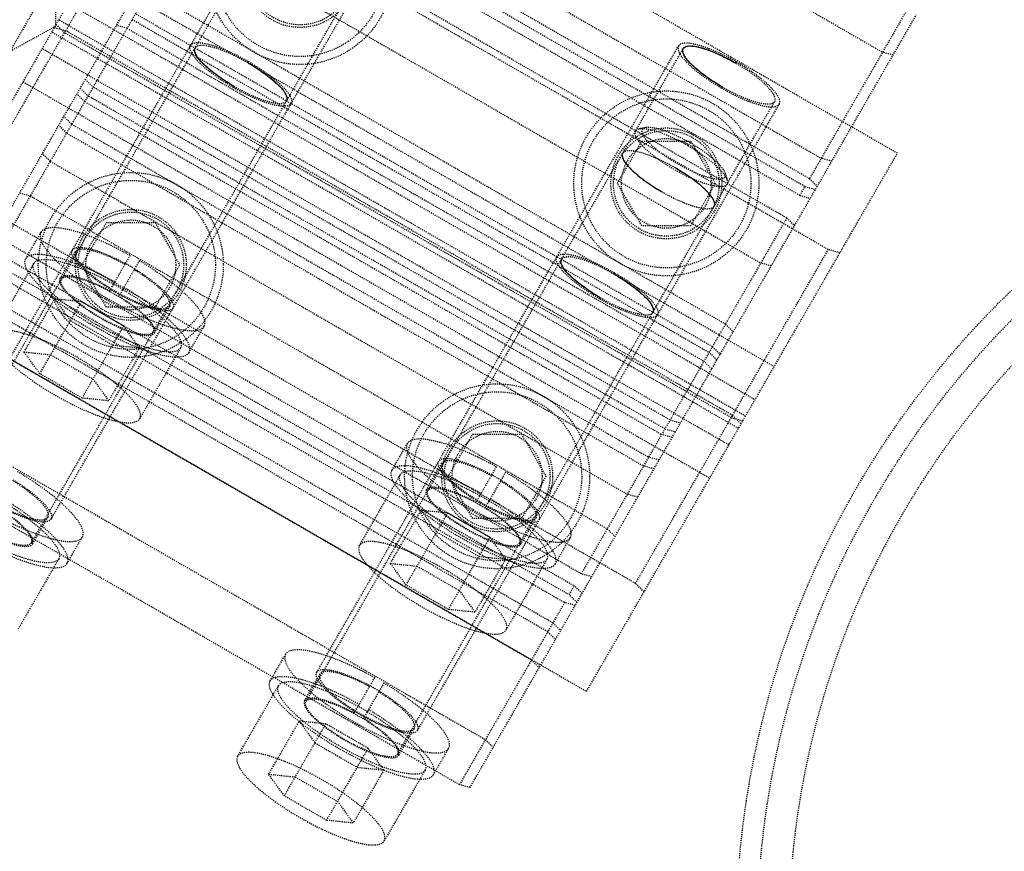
# Model space of a CAD drawing. Header units: millimetres. Extents: x -24622 to 2314, y -1603 to 2287.
# Tile 194 of 236: x 209 to 302, y 1703 to 1781. Entities that reach past the tile are written whole.
import ezdxf

# ---------------------------------------------------------------- set-up
doc = ezdxf.new("R2010")
doc.units = ezdxf.units.MM
doc.linetypes.add('HIDDEN', pattern=[0.2, 0.1, -0.1])
doc.layers.add('02___PRT_ALL_AXES', color=7, linetype='Continuous')
doc.layers.add('DEFAULT_2', color=8, linetype='HIDDEN')
doc.dimstyles.new('副本 22', dxfattribs={"dimtxt": 24, "dimasz": 12, "dimexe": 2.1, "dimexo": 2.7, "dimgap": 2, "dimtad": 0, "dimtxsty": 'Standard', "dimblk": 'OPEN30', "dimcen": 0, "dimclrd": 5, "dimclre": 3, "dimclrt": 256, "dimadec": 0, "dimazin": 2, "dimtm": 1e-09, "dimtfac": 0.6, "dimtofl": 0, "dimtmove": 0, "dimatfit": 3, "dimldrblk": 'OPEN30', "dimfxl": 0, "dimtolj": 1, "dimarcsym": 0})

# ---------------------------------------------------------------- blocks, each defined once
blk = doc.blocks.new('_Open30')
at = {"color": 0, "linetype": 'ByBlock', "lineweight": -2}
for p, q in [((-1, 0.2679), (0, 0)), ((0, 0), (-1, -0.2679)), ((0, 0), (-1, 0))]:
    blk.add_line(p, q, dxfattribs=at)
blk = doc.blocks.new('*D135')
at = {"color": 5, "linetype": 'ByBlock', "lineweight": -2}
blk.add_line((551.881, 1431.87), (544.85, 1441.594), dxfattribs=at)
at = {"layer": 'Defpoints', "color": 0, "linetype": 'ByBlock'}
for p in [(186.23, 1937.513), (537.818, 1451.318)]:
    blk.add_point(p, dxfattribs=at)
at = {"color": 5, "linetype": 'ByBlock', "lineweight": -2, "xscale": 12, "yscale": 12, "zscale": 12, "rotation": 125.8722434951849}
blk.add_blockref('_Open30', (537.818, 1451.318), dxfattribs=at)
at = {"linetype": 'ByBlock', "insert": (576.492, 1397.836), "char_height": 24, "attachment_point": 5, "rotation": 305.87224}
blk.add_mtext('\\A1;∅600', dxfattribs=at)

msp = doc.modelspace()

# ---------------------------------------------------------------- linework, layer by layer
at = {"color": 7, "linetype": 'Continuous'}
msp.add_arc((383.024, 1694.415), 279, 0, 180, dxfattribs=at)
for points, start_tangent, end_tangent in [([(229.546, 1774.957), (229.471, 1775.001), (228.022, 1775.939), (226.718, 1777.01), (225.968, 1777.917), (225.863, 1778.578)], (-0.866924, 0.498441), (0.5, 0.866025)), ([(275.705, 1774.906), (275.629, 1774.95), (274.18, 1775.888), (272.877, 1776.959), (272.127, 1777.865), (272.022, 1778.527)], (-0.866924, 0.498441), (0.5, 0.866025)), ([(272.022, 1778.527), (272.419, 1778.749), (273.209, 1778.712), (274.256, 1778.429), (275.621, 1777.869), (276.999, 1777.147)], (0.5, 0.866025), (0.866924, -0.498441)), ([(230.84, 1777.199), (230.915, 1777.155), (232.365, 1776.217), (233.668, 1775.146), (234.418, 1774.239), (234.523, 1773.578)], (0.866924, -0.498441), (-0.5, -0.866025)), ([(266.3, 1768.616), (266.306, 1768.161), (266.733, 1767.496), (267.502, 1766.73), (268.669, 1765.828), (269.983, 1764.996)], (-0.5, -0.866025), (0.865124, -0.501557)), ([(274.96, 1763.616), (274.953, 1764.071), (274.526, 1764.737), (273.758, 1765.502), (272.59, 1766.405), (271.277, 1767.237)], (0.5, 0.866025), (-0.865124, 0.501557)), ([(264.187, 1754.957), (264.112, 1755.001), (262.663, 1755.939), (261.359, 1757.01), (260.609, 1757.917), (260.504, 1758.578)], (-0.866924, 0.498441), (0.5, 0.866025)), ([(265.481, 1757.199), (265.556, 1757.155), (267.006, 1756.217), (268.309, 1755.146), (269.059, 1754.239), (269.164, 1753.578)], (0.866924, -0.498441), (-0.5, -0.866025))]:
    msp.add_spline(points, degree=3, dxfattribs=dict(at, start_tangent=start_tangent, end_tangent=end_tangent))
at = {"layer": '02___PRT_ALL_AXES', "color": 7, "linetype": 'Continuous'}
for radius in [198, 195]:
    msp.add_circle((362.024, 1694.415), radius, dxfattribs=at)
at = {"layer": 'DEFAULT_2', "color": 8, "linetype": 'HIDDEN'}
for p, q in [((195.569, 1741.107), (237.781, 1814.22)), ((236.318, 1809.686), (290.877, 1778.186)), ((227.332, 1806.122), (197.937, 1755.208)), ((292.284, 1768.622), (227.332, 1806.122)), ((230.522, 1799.647), (285.082, 1768.147)), ((201.715, 1736.752), (237.381, 1798.527)), ((236.947, 1798.777), (202.731, 1739.512)), ((283.966, 1766.216), (229.407, 1797.716)), ((283.536, 1765.471), (228.976, 1796.971)), ((204.47, 1764.323), (222.705, 1795.907)), ((285.751, 1759.507), (222.705, 1795.907)), ((283.053, 1764.634), (228.494, 1796.134)), ((227.259, 1793.996), (207.823, 1760.331)), ((210.375, 1731.752), (246.041, 1793.527)), ((281.818, 1762.496), (227.259, 1793.996)), ((212.257, 1734.012), (246.474, 1793.277)), ((224.8, 1789.737), (279.36, 1758.237)), ((215.681, 1785.943), (280.633, 1748.443)), ((212.594, 1785.596), (208.344, 1778.235)), ((212.594, 1785.596), (212.681, 1780.639)), ((276.023, 1752.457), (221.463, 1783.957)), ((213.873, 1782.811), (278.825, 1745.311)), ((293.336, 1782.444), (283.966, 1766.216)), ((277.92, 1743.743), (212.968, 1781.243)), ((219.918, 1781.281), (274.477, 1749.781)), ((274.79, 1750.322), (220.231, 1781.822)), ((251.86, 1708.607), (294.073, 1781.72)), ((212.681, 1780.639), (208.344, 1778.235)), ((212.551, 1780.521), (213.646, 1780.217)), ((212.718, 1780.81), (213.528, 1780.013)), ((219.435, 1780.444), (218.439, 1780.72)), ((219.435, 1780.444), (273.994, 1748.944)), ((277.253, 1742.587), (212.301, 1780.087)), ((276.575, 1743.613), (213.528, 1780.013)), ((276.692, 1743.817), (213.646, 1780.217)), ((276.347, 1741.019), (211.395, 1778.519)), ((236.356, 1716.752), (272.022, 1778.527)), ((237.372, 1719.512), (271.589, 1778.777)), ((291.873, 1777.91), (290.877, 1778.186)), ((209.587, 1775.388), (274.539, 1737.888)), ((215.007, 1774.774), (215.743, 1774.05)), ((215.49, 1775.611), (216.226, 1774.887)), ((270.786, 1743.387), (216.226, 1774.887)), ((215.431, 1773.508), (214.694, 1774.233)), ((270.303, 1742.55), (215.743, 1774.05)), ((215.431, 1773.508), (269.99, 1742.008)), ((245.016, 1711.752), (280.682, 1773.527)), ((246.898, 1714.012), (281.115, 1773.277)), ((214.198, 1771.373), (213.461, 1772.097)), ((213.715, 1770.537), (212.978, 1771.261)), ((214.198, 1771.373), (268.757, 1739.873)), ((268.48, 1771.064), (267.839, 1770.916)), ((213.715, 1770.537), (268.274, 1739.037)), ((265.812, 1765.772), (268.121, 1769.772)), ((268.121, 1769.772), (272.74, 1769.772)), ((272.74, 1769.772), (275.05, 1765.772)), ((212.169, 1767.86), (211.433, 1768.584)), ((262.889, 1717.708), (292.284, 1768.622)), ((212.169, 1767.86), (266.729, 1736.36)), ((286.077, 1767.872), (285.082, 1768.147)), ((275.989, 1766.728), (276.182, 1766.099)), ((268.121, 1761.772), (265.812, 1765.772)), ((275.05, 1765.772), (272.74, 1761.772)), ((283.053, 1764.634), (283.536, 1765.471)), ((283.536, 1765.471), (284.532, 1765.195)), ((283.966, 1766.216), (284.703, 1765.492)), ((209.286, 1764.866), (210.281, 1764.59)), ((210.281, 1764.59), (264.841, 1733.09)), ((283.053, 1764.634), (284.049, 1764.358)), ((267.516, 1727.923), (204.47, 1764.323)), ((215.171, 1758.059), (217.481, 1762.059)), ((217.481, 1762.059), (222.099, 1762.059)), ((222.099, 1762.059), (224.409, 1758.059)), ((281.818, 1762.496), (262.382, 1728.831)), ((272.74, 1761.772), (268.121, 1761.772)), ((281.818, 1762.496), (282.555, 1761.771)), ((209.855, 1758.651), (211.304, 1761.161)), ((262.382, 1728.831), (207.823, 1760.331)), ((207.168, 1759.197), (261.727, 1727.697)), ((213.102, 1756.776), (214.551, 1759.286)), ((217.793, 1755.6), (219.728, 1758.952)), ((267.516, 1727.923), (285.751, 1759.507)), ((286.846, 1759.204), (285.751, 1759.507)), ((206.685, 1758.36), (261.244, 1726.86)), ((206.771, 1751.509), (210.634, 1758.201)), ((217.481, 1754.059), (215.171, 1758.059)), ((220.594, 1758.452), (218.659, 1755.1)), ((224.409, 1758.059), (222.099, 1754.059)), ((280.355, 1757.961), (279.36, 1758.237)), ((206.254, 1757.615), (260.814, 1726.115)), ((197.937, 1755.208), (262.889, 1717.708)), ((259.699, 1724.183), (205.139, 1755.683)), ((259.216, 1723.347), (204.656, 1754.847)), ((209.699, 1749.818), (212.597, 1754.837)), ((211.181, 1747.767), (215.114, 1754.579)), ((212.597, 1754.837), (214.079, 1752.786)), ((215.114, 1754.579), (212.597, 1754.837)), ((219.114, 1752.27), (215.114, 1754.579)), ((222.099, 1754.059), (217.481, 1754.059)), ((222.023, 1751.626), (223.471, 1754.136)), ((214.079, 1752.786), (218.079, 1750.477)), ((276.023, 1752.457), (276.76, 1751.733)), ((257.67, 1720.67), (203.111, 1752.17)), ((215.181, 1745.458), (219.114, 1752.27)), ((220.597, 1750.219), (219.114, 1752.27)), ((225.27, 1749.751), (226.719, 1752.261)), ((211.181, 1747.767), (209.699, 1749.818)), ((209.699, 1749.818), (212.216, 1749.56)), ((220.597, 1750.219), (217.699, 1745.199)), ((218.079, 1750.477), (220.597, 1750.219)), ((224.491, 1750.201), (220.627, 1743.509)), ((275.214, 1749.056), (274.477, 1749.781)), ((274.79, 1750.322), (275.527, 1749.598)), ((212.216, 1749.56), (216.216, 1747.251)), ((274.731, 1748.22), (273.994, 1748.944)), ((215.181, 1745.458), (211.181, 1747.767)), ((216.216, 1747.251), (217.699, 1745.199)), ((217.699, 1745.199), (215.181, 1745.458)), ((198.764, 1744.641), (253.324, 1713.141)), ((270.786, 1743.387), (271.781, 1743.111)), ((276.575, 1743.613), (277.67, 1743.31)), ((276.692, 1743.817), (277.503, 1743.021)), ((270.303, 1742.55), (271.298, 1742.274)), ((249.812, 1738.059), (252.122, 1742.059)), ((252.122, 1742.059), (256.74, 1742.059)), ((256.74, 1742.059), (259.05, 1738.059)), ((270.986, 1741.733), (269.99, 1742.008)), ((250.865, 1708.882), (196.305, 1740.382)), ((244.496, 1738.651), (245.945, 1741.161)), ((269.753, 1739.597), (268.757, 1739.873)), ((247.743, 1736.776), (249.192, 1739.286)), ((252.434, 1735.6), (254.369, 1738.952)), ((255.235, 1738.452), (253.3, 1735.1)), ((269.27, 1738.761), (268.274, 1739.037)), ((241.412, 1731.509), (245.275, 1738.201)), ((252.122, 1734.059), (249.812, 1738.059)), ((259.05, 1738.059), (256.74, 1734.059)), ((267.724, 1736.084), (266.729, 1736.36)), ((244.34, 1729.818), (247.238, 1734.837)), ((247.238, 1734.837), (248.72, 1732.786)), ((249.755, 1734.579), (247.238, 1734.837)), ((210.505, 1731.677), (211.954, 1734.187)), ((245.822, 1727.767), (249.755, 1734.579)), ((253.755, 1732.27), (249.755, 1734.579)), ((256.74, 1734.059), (252.122, 1734.059)), ((256.664, 1731.626), (258.112, 1734.136)), ((264.841, 1733.09), (265.578, 1732.366)), ((213.753, 1729.802), (215.202, 1732.312)), ((248.72, 1732.786), (252.72, 1730.477)), ((249.822, 1725.458), (253.755, 1732.27)), ((255.238, 1730.219), (253.755, 1732.27)), ((259.911, 1729.751), (261.36, 1732.261)), ((212.973, 1730.252), (209.11, 1723.56)), ((255.238, 1730.219), (252.34, 1725.199)), ((252.72, 1730.477), (255.238, 1730.219)), ((259.132, 1730.201), (255.268, 1723.509)), ((245.822, 1727.767), (244.34, 1729.818)), ((244.34, 1729.818), (246.857, 1729.56)), ((246.857, 1729.56), (250.857, 1727.251)), ((263.378, 1728.555), (262.382, 1728.831)), ((249.822, 1725.458), (245.822, 1727.767)), ((250.857, 1727.251), (252.34, 1725.199)), ((261.244, 1726.86), (261.727, 1727.697)), ((262.464, 1726.972), (261.727, 1727.697)), ((268.326, 1727.127), (267.516, 1727.923)), ((261.981, 1726.136), (261.244, 1726.86)), ((252.34, 1725.199), (249.822, 1725.458)), ((260.814, 1726.115), (250.865, 1708.882)), ((261.809, 1725.839), (260.814, 1726.115)), ((259.699, 1724.183), (260.435, 1723.459)), ((259.216, 1723.347), (259.952, 1722.622)), ((232.978, 1718.702), (234.427, 1721.212)), ((257.67, 1720.67), (258.407, 1719.946)), ((236.226, 1716.827), (237.675, 1719.337)), ((240.916, 1715.651), (242.852, 1719.003)), ((229.894, 1711.56), (233.758, 1718.252)), ((243.718, 1718.503), (241.782, 1715.151)), ((232.822, 1709.869), (235.72, 1714.889)), ((234.305, 1707.818), (238.238, 1714.63)), ((235.72, 1714.889), (237.202, 1712.837)), ((238.238, 1714.63), (235.72, 1714.889)), ((242.238, 1712.321), (238.238, 1714.63)), ((245.146, 1711.677), (246.595, 1714.187)), ((237.202, 1712.837), (241.202, 1710.528)), ((253.324, 1713.141), (254.06, 1712.417)), ((238.305, 1705.509), (242.238, 1712.321)), ((243.72, 1710.27), (242.238, 1712.321)), ((248.394, 1709.802), (249.843, 1712.312)), ((241.202, 1710.528), (243.72, 1710.27)), ((234.305, 1707.818), (232.822, 1709.869)), ((232.822, 1709.869), (235.34, 1709.611)), ((235.34, 1709.611), (239.34, 1707.302)), ((243.72, 1710.27), (240.822, 1705.251)), ((247.614, 1710.252), (243.751, 1703.56)), ((251.86, 1708.607), (250.865, 1708.882)), ((238.305, 1705.509), (234.305, 1707.818)), ((239.34, 1707.302), (240.822, 1705.251)), ((240.822, 1705.251), (238.305, 1705.509))]:
    msp.add_line(p, q, dxfattribs=at)
for centre, radius in [((235.79, 1785.772), 8.75), ((235.79, 1785.772), 8), ((235.79, 1785.772), 5.25), ((235.79, 1785.772), 5), ((362.024, 1694.415), 85), ((362.024, 1694.415), 83), ((270.431, 1765.772), 8.75), ((362.024, 1694.415), 80), ((270.431, 1765.772), 8), ((270.431, 1765.772), 5.25), ((270.431, 1765.772), 5), ((270.431, 1765.772), 4.25), ((219.79, 1758.059), 8.75), ((219.79, 1758.059), 8), ((219.79, 1758.059), 5.25), ((219.79, 1758.059), 5), ((219.79, 1758.059), 4.25), ((254.431, 1738.059), 8.75), ((254.431, 1738.059), 8), ((254.431, 1738.059), 5.25), ((254.431, 1738.059), 5), ((254.431, 1738.059), 4.25)]:
    msp.add_circle(centre, radius, dxfattribs=at)
for centre, radius, start, end in [((362.024, 1694.415), 220, 275.33797, 180), ((362.024, 1694.415), 217.999, 0, 191.27048), ((362.024, 1694.415), 198, 265.65525, 180), ((362.024, 1694.415), 191.7, 121.19562, 118.80438), ((362.024, 1694.415), 190.5, 300.75193, 119.14061), ((362.024, 1694.415), 188, 68.13997, 171.86003), ((362.024, 1694.415), 190.5, 120.85939, 299.24807), ((362.024, 1694.415), 190, 124.85625, 171.61827), ((362.024, 1694.415), 192.5, 154.46914, 265.53086), ((209.138, 1739.609), 21.171, 58.64672, 61.35328), ((203.17, 1729.273), 30.855, 59.0715, 60.9285), ((243.779, 1719.609), 21.171, 58.64672, 61.35328), ((237.811, 1709.273), 30.855, 59.0715, 60.9285), ((232.261, 1699.66), 21.171, 58.64672, 61.35328), ((226.294, 1689.324), 30.855, 59.0715, 60.9285)]:
    msp.add_arc(centre, radius, start, end, dxfattribs=at)
for points, start_tangent, end_tangent in [([(229.481, 1774.845), (227.713, 1775.992), (226.955, 1776.581), (226.322, 1777.151), (225.837, 1777.68), (225.52, 1778.147), (225.43, 1778.828)], (-0.866025, 0.5), (0.499991, 0.866031)), ([(225.43, 1778.828), (226.065, 1779.09), (226.628, 1779.049), (227.329, 1778.894), (228.139, 1778.631), (229.028, 1778.269), (230.905, 1777.311)], (0.499991, 0.866031), (0.866025, -0.5)), ([(225.863, 1778.578), (225.945, 1777.959), (226.233, 1777.534), (226.674, 1777.053), (227.249, 1776.535), (227.938, 1775.999), (229.546, 1774.957)], (-0.5, -0.866025), (0.866025, -0.5)), ([(230.84, 1777.199), (229.134, 1778.07), (228.325, 1778.399), (227.589, 1778.638), (226.952, 1778.779), (226.44, 1778.817), (225.863, 1778.578)], (-0.866025, 0.5), (-0.5, -0.866025)), ([(271.589, 1778.777), (271.679, 1778.096), (271.996, 1777.628), (272.481, 1777.1), (273.113, 1776.53), (273.871, 1775.94), (275.64, 1774.794)], (-0.500009, -0.86602), (0.866025, -0.5)), ([(277.063, 1777.26), (275.186, 1778.218), (274.297, 1778.58), (273.487, 1778.843), (272.787, 1778.998), (272.224, 1779.039), (271.589, 1778.777)], (-0.866025, 0.5), (-0.500009, -0.86602)), ([(272.022, 1778.527), (272.104, 1777.908), (272.392, 1777.483), (272.832, 1777.002), (273.408, 1776.484), (274.097, 1775.948), (275.705, 1774.906)], (-0.5, -0.866025), (0.866025, -0.5)), ([(276.999, 1777.148), (275.292, 1778.019), (274.484, 1778.348), (273.747, 1778.587), (273.111, 1778.728), (272.599, 1778.765), (272.022, 1778.527)], (-0.866025, 0.5), (-0.5, -0.866025)), ([(234.523, 1773.578), (234.441, 1774.197), (234.153, 1774.622), (233.712, 1775.103), (233.137, 1775.621), (232.448, 1776.157), (230.84, 1777.199)], (0.5, 0.866025), (-0.866025, 0.5)), ([(230.905, 1777.311), (232.674, 1776.164), (233.431, 1775.575), (234.064, 1775.005), (234.549, 1774.476), (234.866, 1774.009), (234.956, 1773.328)], (0.866025, -0.5), (-0.499991, -0.866031)), ([(280.682, 1773.527), (280.6, 1774.146), (280.311, 1774.571), (279.871, 1775.052), (279.295, 1775.57), (278.607, 1776.105), (276.999, 1777.148)], (0.5, 0.866025), (-0.866025, 0.5)), ([(281.115, 1773.277), (281.024, 1773.958), (280.707, 1774.425), (280.223, 1774.954), (279.59, 1775.524), (278.832, 1776.113), (277.063, 1777.26)], (0.500009, 0.86602), (-0.866025, 0.5)), ([(234.956, 1773.328), (234.321, 1773.066), (233.758, 1773.107), (233.058, 1773.262), (232.248, 1773.525), (231.359, 1773.887), (229.481, 1774.845)], (-0.499991, -0.866031), (-0.866025, 0.5)), ([(229.546, 1774.957), (231.253, 1774.086), (232.061, 1773.757), (232.797, 1773.518), (233.434, 1773.377), (233.946, 1773.34), (234.523, 1773.578)], (0.866025, -0.5), (0.5, 0.866025)), ([(275.64, 1774.794), (277.517, 1773.835), (278.406, 1773.474), (279.216, 1773.211), (279.917, 1773.055), (280.48, 1773.014), (281.115, 1773.277)], (0.866025, -0.5), (0.500009, 0.86602)), ([(275.705, 1774.906), (277.411, 1774.035), (278.22, 1773.706), (278.956, 1773.467), (279.592, 1773.326), (280.104, 1773.288), (280.682, 1773.527)], (0.866025, -0.5), (0.5, 0.866025)), ([(271.496, 1767.617), (270.623, 1768.157), (270.212, 1768.438), (269.825, 1768.722), (268.865, 1769.55), (268.283, 1770.269), (268.158, 1770.56), (268.149, 1770.794), (268.257, 1770.964), (268.479, 1771.063)], (-0.866025, 0.5), (0.974452, 0.224595)), ([(268.479, 1771.063), (269.18, 1771.054), (270.183, 1770.791), (271.386, 1770.3), (272.661, 1769.634)], (0.974452, 0.224595), (0.866025, -0.5)), ([(267.507, 1770.707), (267.589, 1770.088), (267.877, 1769.664), (268.318, 1769.183), (268.893, 1768.665), (269.582, 1768.129), (271.19, 1767.087)], (-0.5, -0.866026), (0.866025, -0.5)), ([(267.839, 1770.916), (267.727, 1770.882), (267.507, 1770.707)], (-0.974725, -0.223407), (-0.5, -0.866026)), ([(272.484, 1769.328), (271.068, 1770.067), (269.733, 1770.612), (268.617, 1770.905), (267.839, 1770.916)], (-0.866025, 0.5), (-0.974725, -0.223407)), ([(272.484, 1769.328), (273.832, 1768.472), (274.972, 1767.587), (275.784, 1766.768), (276.182, 1766.099)], (0.866025, -0.5), (0.293742, -0.955885)), ([(272.661, 1769.634), (273.875, 1768.863), (274.901, 1768.067), (275.631, 1767.329), (275.99, 1766.727)], (0.866025, -0.5), (0.292725, -0.956197)), ([(266.3, 1768.616), (266.382, 1767.997), (266.67, 1767.572), (267.111, 1767.091), (267.686, 1766.573), (268.375, 1766.038), (269.983, 1764.995)], (-0.5, -0.866025), (0.866025, -0.5)), ([(271.277, 1767.237), (269.57, 1768.108), (268.762, 1768.437), (268.026, 1768.676), (267.389, 1768.817), (266.877, 1768.855), (266.3, 1768.616)], (-0.866025, 0.5), (-0.5, -0.866025)), ([(275.99, 1766.727), (275.996, 1766.418), (275.921, 1766.307), (275.796, 1766.226), (275.516, 1766.164), (275.134, 1766.176), (274.112, 1766.415), (272.85, 1766.915), (271.496, 1767.617)], (0.292725, -0.956197), (-0.866025, 0.5)), ([(276.167, 1765.708), (275.59, 1765.469), (275.078, 1765.506), (274.441, 1765.647), (273.705, 1765.887), (272.897, 1766.215), (271.19, 1767.087)], (-0.499973, -0.866041), (-0.866025, 0.5)), ([(274.96, 1763.616), (274.878, 1764.235), (274.59, 1764.66), (274.149, 1765.141), (273.574, 1765.659), (272.885, 1766.195), (271.277, 1767.237)], (0.5, 0.866025), (-0.866025, 0.5)), ([(276.182, 1766.099), (276.209, 1765.985), (276.167, 1765.708)], (0.293742, -0.955885), (-0.499973, -0.866041)), ([(269.983, 1764.995), (271.689, 1764.124), (272.498, 1763.795), (273.234, 1763.556), (273.871, 1763.415), (274.383, 1763.378), (274.96, 1763.616)], (0.866025, -0.5), (0.5, 0.866025)), ([(211.303, 1761.16), (211.45, 1760.057), (211.964, 1759.301), (212.748, 1758.446), (213.773, 1757.523), (214.998, 1756.57), (217.86, 1754.716), (220.896, 1753.165), (222.335, 1752.58), (223.646, 1752.154), (224.779, 1751.903), (225.69, 1751.836), (226.718, 1752.26)], (-0.49934, -0.866406), (0.50066, 0.865644)), ([(219.728, 1758.952), (216.808, 1760.395), (214.2, 1761.315), (213.132, 1761.535), (212.274, 1761.583), (211.303, 1761.16)], (-0.873215, 0.487336), (-0.49934, -0.866406)), ([(209.855, 1758.65), (210.826, 1759.073), (211.683, 1759.026), (212.752, 1758.805), (215.359, 1757.885), (218.279, 1756.443)], (0.499345, 0.866403), (0.873215, -0.487336)), ([(223.775, 1753.961), (223.14, 1753.698), (222.576, 1753.739), (221.876, 1753.894), (221.066, 1754.158), (220.177, 1754.519), (218.3, 1755.478), (216.531, 1756.624), (215.773, 1757.213), (215.14, 1757.783), (214.656, 1758.312), (214.338, 1758.779), (214.248, 1759.461)], (-0.5, -0.866025), (0.5, 0.866025)), ([(214.248, 1759.461), (214.828, 1759.72), (215.338, 1759.697), (215.974, 1759.573), (217.53, 1759.038), (219.287, 1758.188)], (0.5, 0.866025), (0.877594, -0.479405)), ([(214.552, 1759.286), (214.635, 1758.649), (214.932, 1758.211), (215.386, 1757.716), (215.979, 1757.182), (216.688, 1756.63), (218.345, 1755.556), (220.103, 1754.658), (220.936, 1754.32), (221.695, 1754.073), (222.351, 1753.928), (222.878, 1753.89), (223.472, 1754.136)], (-0.500922, -0.865493), (0.499076, 0.866558)), ([(219.242, 1758.109), (217.605, 1758.898), (216.157, 1759.393), (215.566, 1759.508), (215.092, 1759.529), (214.552, 1759.286)], (-0.878369, 0.477983), (-0.500922, -0.865493)), ([(260.071, 1758.828), (260.706, 1759.09), (261.269, 1759.049), (261.97, 1758.894), (262.78, 1758.631), (263.669, 1758.269), (265.546, 1757.311)], (0.499991, 0.866031), (0.866025, -0.5)), ([(225.269, 1749.75), (224.241, 1749.326), (223.33, 1749.393), (222.197, 1749.644), (220.886, 1750.071), (219.447, 1750.655), (216.411, 1752.206), (213.55, 1754.06), (212.324, 1755.014), (211.299, 1755.936), (210.515, 1756.792), (210.001, 1757.548), (209.855, 1758.65)], (-0.500654, -0.865648), (0.499345, 0.866403)), ([(224.491, 1750.201), (223.567, 1749.819), (222.748, 1749.879), (221.729, 1750.105), (220.551, 1750.488), (219.257, 1751.014), (216.527, 1752.408), (213.955, 1754.075), (212.853, 1754.932), (211.932, 1755.761), (211.227, 1756.531), (210.766, 1757.21), (210.634, 1758.201)], (-0.5, -0.866025), (0.5, 0.866025)), ([(210.634, 1758.201), (211.502, 1758.58), (212.268, 1758.539), (213.222, 1758.344), (215.551, 1757.526), (218.163, 1756.241)], (0.5, 0.866025), (0.874015, -0.4859)), ([(226.718, 1752.26), (226.599, 1753.312), (226.129, 1754.031), (225.404, 1754.846), (223.304, 1756.644), (220.594, 1758.452)], (0.50066, 0.865644), (-0.858653, 0.512558)), ([(264.122, 1754.845), (262.354, 1755.992), (261.596, 1756.581), (260.963, 1757.151), (260.478, 1757.68), (260.161, 1758.147), (260.071, 1758.828)], (-0.866025, 0.5), (0.499991, 0.866031)), ([(260.504, 1758.578), (260.586, 1757.959), (260.874, 1757.534), (261.315, 1757.053), (261.89, 1756.535), (262.579, 1755.999), (264.187, 1754.957)], (-0.5, -0.866025), (0.866025, -0.5)), ([(265.481, 1757.199), (263.775, 1758.07), (262.966, 1758.399), (262.23, 1758.638), (261.593, 1758.779), (261.081, 1758.817), (260.504, 1758.578)], (-0.866025, 0.5), (-0.5, -0.866025)), ([(217.793, 1755.6), (216.156, 1756.388), (214.708, 1756.883), (214.117, 1756.998), (213.643, 1757.019), (213.103, 1756.777)], (-0.878369, 0.477983), (-0.500925, -0.86549)), ([(223.472, 1754.136), (223.412, 1754.725), (223.157, 1755.126), (222.762, 1755.58), (221.609, 1756.586), (220.108, 1757.609)], (0.499076, 0.866558), (-0.85313, 0.521699)), ([(220.153, 1757.688), (221.768, 1756.591), (223.009, 1755.511), (223.435, 1755.023), (223.71, 1754.592), (223.775, 1753.961)], (0.853974, -0.520316), (-0.5, -0.866025)), ([(269.164, 1753.578), (269.082, 1754.197), (268.794, 1754.622), (268.353, 1755.103), (267.778, 1755.621), (267.089, 1756.157), (265.481, 1757.199)], (0.5, 0.866025), (-0.866025, 0.5)), ([(265.546, 1757.311), (267.315, 1756.164), (268.072, 1755.575), (268.705, 1755.005), (269.19, 1754.476), (269.507, 1754.009), (269.597, 1753.328)], (0.866025, -0.5), (-0.499991, -0.866031)), ([(213.103, 1756.777), (213.187, 1756.139), (213.483, 1755.702), (213.937, 1755.206), (214.53, 1754.672), (215.239, 1754.12), (216.896, 1753.047), (218.654, 1752.149), (219.487, 1751.81), (220.246, 1751.564), (220.902, 1751.419), (221.429, 1751.38), (222.023, 1751.627)], (-0.500925, -0.86549), (0.499074, 0.866559)), ([(216.915, 1753.08), (215.307, 1754.122), (214.619, 1754.658), (214.043, 1755.176), (213.603, 1755.657), (213.314, 1756.082), (213.233, 1756.701)], (-0.866025, 0.5), (0.499999, 0.866026)), ([(213.233, 1756.701), (213.81, 1756.94), (214.322, 1756.902), (214.958, 1756.761), (215.695, 1756.522), (216.503, 1756.193), (218.21, 1755.322)], (0.499999, 0.866026), (0.866025, -0.5)), ([(218.21, 1755.322), (219.817, 1754.28), (220.506, 1753.744), (221.082, 1753.226), (221.522, 1752.745), (221.81, 1752.32), (221.892, 1751.701)], (0.866025, -0.5), (-0.499999, -0.866026)), ([(219.029, 1755.741), (221.448, 1754.121), (223.321, 1752.513), (223.967, 1751.785), (224.385, 1751.142), (224.491, 1750.201)], (0.857809, -0.513969), (-0.5, -0.866025)), ([(219.145, 1755.943), (221.855, 1754.135), (223.955, 1752.337), (224.68, 1751.522), (225.15, 1750.803), (225.269, 1749.75)], (0.858653, -0.512558), (-0.500654, -0.865648)), ([(222.023, 1751.627), (221.963, 1752.215), (221.708, 1752.616), (221.313, 1753.07), (220.16, 1754.077), (218.659, 1755.1)], (0.499074, 0.866559), (-0.85313, 0.521699)), ([(269.597, 1753.328), (268.962, 1753.066), (268.399, 1753.107), (267.699, 1753.262), (266.889, 1753.525), (266, 1753.887), (264.122, 1754.845)], (-0.499991, -0.866031), (-0.866025, 0.5)), ([(264.187, 1754.957), (265.894, 1754.086), (266.702, 1753.757), (267.438, 1753.518), (268.075, 1753.377), (268.587, 1753.34), (269.164, 1753.578)], (0.866025, -0.5), (0.5, 0.866025)), ([(221.892, 1751.701), (221.315, 1751.463), (220.803, 1751.5), (220.167, 1751.641), (219.43, 1751.88), (218.622, 1752.209), (216.915, 1753.08)], (-0.499999, -0.866026), (-0.866025, 0.5)), ([(206.771, 1751.509), (206.902, 1750.518), (207.363, 1749.839), (208.068, 1749.069), (208.989, 1748.24), (210.091, 1747.383), (212.664, 1745.716), (215.394, 1744.322), (216.687, 1743.796), (217.866, 1743.413), (218.884, 1743.187), (219.703, 1743.127), (220.627, 1743.509)], (-0.5, -0.866025), (0.5, 0.866025)), ([(220.627, 1743.509), (220.496, 1744.5), (220.035, 1745.179), (219.33, 1745.948), (218.409, 1746.778), (217.307, 1747.635), (214.734, 1749.302), (212.004, 1750.696), (210.71, 1751.222), (209.532, 1751.605), (208.513, 1751.831), (207.694, 1751.891), (206.771, 1751.509)], (0.5, 0.866025), (-0.5, -0.866025)), ([(199.786, 1741.211), (199.933, 1740.108), (200.446, 1739.352), (201.23, 1738.497), (202.255, 1737.575), (203.481, 1736.621), (206.342, 1734.767), (209.379, 1733.216), (210.817, 1732.631), (212.128, 1732.205), (213.261, 1731.954), (214.173, 1731.887), (215.201, 1732.311)], (-0.49934, -0.866406), (0.50066, 0.865644)), ([(254.369, 1738.952), (251.449, 1740.395), (248.841, 1741.315), (247.773, 1741.535), (246.915, 1741.583), (245.944, 1741.16)], (-0.873215, 0.487336), (-0.49934, -0.866406)), ([(245.944, 1741.16), (246.091, 1740.057), (246.605, 1739.301), (247.389, 1738.446), (248.414, 1737.523), (249.64, 1736.57), (252.501, 1734.716), (255.537, 1733.165), (256.976, 1732.58), (258.287, 1732.154), (259.42, 1731.903), (260.331, 1731.836), (261.359, 1732.26)], (-0.49934, -0.866406), (0.50066, 0.865644)), ([(212.257, 1734.012), (211.622, 1733.749), (211.059, 1733.79), (210.359, 1733.946), (209.548, 1734.209), (208.659, 1734.57), (206.782, 1735.529), (205.014, 1736.675), (204.256, 1737.265), (203.623, 1737.835), (203.138, 1738.363), (202.821, 1738.831), (202.731, 1739.512)], (-0.5, -0.866025), (0.5, 0.866025)), ([(248.889, 1739.461), (248.979, 1738.779), (249.297, 1738.312), (249.781, 1737.783), (250.414, 1737.213), (251.172, 1736.624), (252.941, 1735.478), (254.818, 1734.519), (255.707, 1734.158), (256.517, 1733.894), (257.217, 1733.739), (257.781, 1733.698), (258.416, 1733.961)], (-0.5, -0.866025), (0.5, 0.866025)), ([(253.928, 1738.188), (252.171, 1739.038), (250.615, 1739.573), (249.979, 1739.697), (249.469, 1739.72), (248.889, 1739.461)], (-0.877594, 0.479405), (-0.5, -0.866025)), ([(253.883, 1738.109), (252.246, 1738.898), (250.798, 1739.393), (250.207, 1739.508), (249.733, 1739.529), (249.193, 1739.286)], (-0.878369, 0.477983), (-0.500922, -0.865493)), ([(213.752, 1729.801), (212.724, 1729.378), (211.812, 1729.444), (210.679, 1729.695), (209.368, 1730.122), (207.93, 1730.707), (204.893, 1732.257), (202.032, 1734.112), (200.806, 1735.065), (199.782, 1735.987), (198.998, 1736.843), (198.484, 1737.599), (198.337, 1738.701)], (-0.500654, -0.865648), (0.499345, 0.866403)), ([(203.034, 1739.337), (203.118, 1738.7), (203.415, 1738.262), (203.868, 1737.767), (204.461, 1737.233), (205.171, 1736.681), (206.828, 1735.607), (208.586, 1734.71), (209.419, 1734.371), (210.177, 1734.124), (210.833, 1733.979), (211.36, 1733.941), (211.954, 1734.187)], (-0.500922, -0.865493), (0.499076, 0.866558)), ([(215.201, 1732.311), (215.082, 1733.363), (214.612, 1734.082), (213.887, 1734.898), (211.787, 1736.696), (209.077, 1738.503)], (0.50066, 0.865644), (-0.858653, 0.512558)), ([(259.91, 1729.75), (258.882, 1729.326), (257.971, 1729.393), (256.838, 1729.644), (255.527, 1730.071), (254.088, 1730.655), (251.052, 1732.206), (248.191, 1734.06), (246.965, 1735.014), (245.94, 1735.936), (245.156, 1736.792), (244.642, 1737.548), (244.496, 1738.65)], (-0.500654, -0.865648), (0.499345, 0.866403)), ([(244.496, 1738.65), (245.467, 1739.073), (246.324, 1739.026), (247.393, 1738.805), (250, 1737.885), (252.92, 1736.443)], (0.499345, 0.866403), (0.873215, -0.487336)), ([(245.275, 1738.201), (246.143, 1738.58), (246.909, 1738.539), (247.863, 1738.344), (250.192, 1737.526), (252.804, 1736.241)], (0.5, 0.866025), (0.874015, -0.4859)), ([(249.193, 1739.286), (249.276, 1738.649), (249.573, 1738.211), (250.027, 1737.716), (250.62, 1737.182), (251.329, 1736.63), (252.986, 1735.556), (254.744, 1734.658), (255.577, 1734.32), (256.336, 1734.073), (256.992, 1733.928), (257.519, 1733.89), (258.113, 1734.136)], (-0.500922, -0.865493), (0.499076, 0.866558)), ([(261.359, 1732.26), (261.24, 1733.312), (260.77, 1734.031), (260.045, 1734.846), (257.945, 1736.644), (255.235, 1738.452)], (0.50066, 0.865644), (-0.858653, 0.512558)), ([(212.973, 1730.252), (212.05, 1729.87), (211.23, 1729.93), (210.212, 1730.156), (209.033, 1730.539), (207.74, 1731.065), (205.01, 1732.459), (202.437, 1734.126), (201.335, 1734.984), (200.414, 1735.813), (199.709, 1736.582), (199.248, 1737.261), (199.117, 1738.252)], (-0.5, -0.866025), (0.5, 0.866025)), ([(211.954, 1734.187), (211.894, 1734.776), (211.639, 1735.177), (211.244, 1735.631), (210.091, 1736.637), (208.59, 1737.661)], (0.499076, 0.866558), (-0.85313, 0.521699)), ([(208.636, 1737.739), (210.25, 1736.643), (211.491, 1735.562), (211.917, 1735.074), (212.192, 1734.644), (212.257, 1734.012)], (0.853974, -0.520316), (-0.5, -0.866025)), ([(259.132, 1730.201), (258.208, 1729.819), (257.389, 1729.879), (256.37, 1730.105), (255.192, 1730.488), (253.898, 1731.014), (251.168, 1732.408), (248.596, 1734.075), (247.494, 1734.932), (246.573, 1735.761), (245.868, 1736.531), (245.407, 1737.21), (245.275, 1738.201)], (-0.5, -0.866025), (0.5, 0.866025)), ([(258.113, 1734.136), (258.053, 1734.725), (257.798, 1735.126), (257.403, 1735.58), (256.25, 1736.586), (254.749, 1737.609)], (0.499076, 0.866558), (-0.85313, 0.521699)), ([(258.416, 1733.961), (258.351, 1734.592), (258.076, 1735.023), (257.65, 1735.511), (256.409, 1736.591), (254.794, 1737.688)], (0.5, 0.866025), (-0.853974, 0.520316)), ([(201.585, 1736.828), (201.669, 1736.19), (201.966, 1735.753), (202.419, 1735.258), (203.012, 1734.724), (203.722, 1734.172), (205.379, 1733.098), (207.137, 1732.2), (207.97, 1731.862), (208.729, 1731.615), (209.384, 1731.47), (209.912, 1731.432), (210.505, 1731.678)], (-0.500925, -0.86549), (0.499074, 0.866559)), ([(247.744, 1736.777), (247.828, 1736.139), (248.124, 1735.702), (248.578, 1735.206), (249.171, 1734.672), (249.881, 1734.12), (251.537, 1733.047), (253.295, 1732.149), (254.128, 1731.81), (254.887, 1731.564), (255.543, 1731.419), (256.07, 1731.38), (256.664, 1731.627)], (-0.500925, -0.86549), (0.499074, 0.866559)), ([(252.434, 1735.6), (250.797, 1736.388), (249.349, 1736.883), (248.758, 1736.998), (248.284, 1737.019), (247.744, 1736.777)], (-0.878369, 0.477983), (-0.500925, -0.86549)), ([(251.556, 1733.08), (249.948, 1734.122), (249.26, 1734.658), (248.684, 1735.176), (248.244, 1735.657), (247.956, 1736.082), (247.874, 1736.701)], (-0.866025, 0.5), (0.499999, 0.866026)), ([(247.874, 1736.701), (248.451, 1736.94), (248.963, 1736.902), (249.599, 1736.761), (250.336, 1736.522), (251.144, 1736.193), (252.851, 1735.322)], (0.499999, 0.866026), (0.866025, -0.5)), ([(207.511, 1735.792), (209.931, 1734.172), (211.803, 1732.564), (212.449, 1731.836), (212.868, 1731.194), (212.973, 1730.252)], (0.857809, -0.513969), (-0.5, -0.866025)), ([(207.628, 1735.994), (210.338, 1734.186), (212.438, 1732.388), (213.163, 1731.573), (213.633, 1730.854), (213.752, 1729.801)], (0.858653, -0.512558), (-0.500654, -0.865648)), ([(253.67, 1735.741), (256.089, 1734.121), (257.962, 1732.513), (258.608, 1731.785), (259.026, 1731.142), (259.132, 1730.201)], (0.857809, -0.513969), (-0.5, -0.866025)), ([(253.786, 1735.943), (256.496, 1734.135), (258.596, 1732.337), (259.321, 1731.522), (259.791, 1730.803), (259.91, 1729.75)], (0.858653, -0.512558), (-0.500654, -0.865648)), ([(206.692, 1735.373), (208.3, 1734.331), (208.989, 1733.795), (209.564, 1733.277), (210.005, 1732.796), (210.293, 1732.371), (210.375, 1731.752)], (0.866025, -0.5), (-0.499999, -0.866026)), ([(210.505, 1731.678), (210.445, 1732.267), (210.19, 1732.667), (209.795, 1733.121), (208.643, 1734.128), (207.141, 1735.151)], (0.499074, 0.866559), (-0.85313, 0.521699)), ([(252.851, 1735.322), (254.459, 1734.28), (255.147, 1733.744), (255.723, 1733.226), (256.163, 1732.745), (256.452, 1732.32), (256.533, 1731.701)], (0.866025, -0.5), (-0.499999, -0.866026)), ([(256.664, 1731.627), (256.604, 1732.215), (256.349, 1732.616), (255.954, 1733.07), (254.801, 1734.077), (253.3, 1735.1)], (0.499074, 0.866559), (-0.85313, 0.521699)), ([(210.375, 1731.752), (209.798, 1731.514), (209.286, 1731.551), (208.649, 1731.692), (207.913, 1731.931), (207.104, 1732.26), (205.398, 1733.131)], (-0.499999, -0.866026), (-0.866025, 0.5)), ([(256.533, 1731.701), (255.956, 1731.463), (255.444, 1731.5), (254.808, 1731.641), (254.071, 1731.88), (253.263, 1732.209), (251.556, 1733.08)], (-0.499999, -0.866026), (-0.866025, 0.5)), ([(255.268, 1723.509), (255.137, 1724.5), (254.676, 1725.179), (253.971, 1725.948), (253.05, 1726.778), (251.948, 1727.635), (249.375, 1729.302), (246.645, 1730.696), (245.351, 1731.222), (244.173, 1731.605), (243.154, 1731.831), (242.335, 1731.891), (241.412, 1731.509)], (0.5, 0.866025), (-0.5, -0.866025)), ([(241.412, 1731.509), (241.543, 1730.518), (242.004, 1729.839), (242.709, 1729.069), (243.63, 1728.24), (244.732, 1727.383), (247.305, 1725.716), (250.035, 1724.322), (251.328, 1723.796), (252.507, 1723.413), (253.525, 1723.187), (254.344, 1723.127), (255.268, 1723.509)], (-0.5, -0.866025), (0.5, 0.866025)), ([(242.852, 1719.003), (239.931, 1720.446), (237.324, 1721.366), (236.256, 1721.586), (235.398, 1721.634), (234.427, 1721.211)], (-0.873215, 0.487336), (-0.49934, -0.866406)), ([(234.427, 1721.211), (234.574, 1720.108), (235.087, 1719.352), (235.871, 1718.497), (236.896, 1717.575), (238.122, 1716.621), (240.983, 1714.767), (244.02, 1713.216), (245.458, 1712.631), (246.769, 1712.205), (247.902, 1711.954), (248.814, 1711.887), (249.842, 1712.311)], (-0.49934, -0.866406), (0.50066, 0.865644)), ([(237.372, 1719.512), (237.951, 1719.771), (238.462, 1719.749), (239.097, 1719.624), (240.653, 1719.089), (242.411, 1718.239)], (0.5, 0.866025), (0.877594, -0.479405)), ([(232.978, 1718.701), (233.949, 1719.124), (234.807, 1719.077), (235.875, 1718.857), (238.482, 1717.937), (241.403, 1716.494)], (0.499345, 0.866403), (0.873215, -0.487336)), ([(246.898, 1714.012), (246.263, 1713.749), (245.7, 1713.79), (245, 1713.946), (244.189, 1714.209), (243.3, 1714.57), (241.423, 1715.529), (239.655, 1716.675), (238.897, 1717.265), (238.264, 1717.835), (237.779, 1718.363), (237.462, 1718.831), (237.372, 1719.512)], (-0.5, -0.866025), (0.5, 0.866025)), ([(237.675, 1719.337), (237.759, 1718.7), (238.056, 1718.262), (238.509, 1717.767), (239.102, 1717.233), (239.812, 1716.681), (241.469, 1715.607), (243.227, 1714.71), (244.06, 1714.371), (244.818, 1714.124), (245.474, 1713.979), (246.001, 1713.941), (246.595, 1714.187)], (-0.500922, -0.865493), (0.499076, 0.866558)), ([(242.365, 1718.161), (240.729, 1718.949), (239.281, 1719.444), (238.69, 1719.559), (238.215, 1719.58), (237.675, 1719.337)], (-0.878369, 0.477983), (-0.500922, -0.865493)), ([(248.393, 1709.801), (247.365, 1709.378), (246.453, 1709.444), (245.32, 1709.695), (244.009, 1710.122), (242.571, 1710.707), (239.534, 1712.257), (236.673, 1714.112), (235.447, 1715.065), (234.423, 1715.987), (233.639, 1716.843), (233.125, 1717.599), (232.978, 1718.701)], (-0.500654, -0.865648), (0.499345, 0.866403)), ([(247.614, 1710.252), (246.691, 1709.87), (245.871, 1709.93), (244.853, 1710.156), (243.674, 1710.539), (242.381, 1711.065), (239.651, 1712.459), (237.078, 1714.126), (235.976, 1714.984), (235.055, 1715.813), (234.35, 1716.582), (233.889, 1717.261), (233.758, 1718.252)], (-0.5, -0.866025), (0.5, 0.866025)), ([(233.758, 1718.252), (234.626, 1718.631), (235.392, 1718.59), (236.345, 1718.395), (238.674, 1717.577), (241.286, 1716.292)], (0.5, 0.866025), (0.874015, -0.4859)), ([(249.842, 1712.311), (249.723, 1713.363), (249.253, 1714.082), (248.528, 1714.898), (246.428, 1716.696), (243.718, 1718.503)], (0.50066, 0.865644), (-0.858653, 0.512558)), ([(240.916, 1715.651), (239.28, 1716.44), (237.832, 1716.935), (237.241, 1717.05), (236.766, 1717.07), (236.226, 1716.828)], (-0.878369, 0.477983), (-0.500925, -0.86549)), ([(236.356, 1716.752), (236.933, 1716.991), (237.445, 1716.953), (238.082, 1716.812), (238.818, 1716.573), (239.627, 1716.244), (241.333, 1715.373)], (0.499999, 0.866026), (0.866025, -0.5)), ([(246.595, 1714.187), (246.535, 1714.776), (246.28, 1715.177), (245.885, 1715.631), (244.732, 1716.637), (243.231, 1717.661)], (0.499076, 0.866558), (-0.85313, 0.521699)), ([(243.277, 1717.739), (244.891, 1716.643), (246.132, 1715.562), (246.558, 1715.074), (246.833, 1714.644), (246.898, 1714.012)], (0.853974, -0.520316), (-0.5, -0.866025)), ([(236.226, 1716.828), (236.31, 1716.19), (236.607, 1715.753), (237.06, 1715.258), (237.653, 1714.724), (238.363, 1714.172), (240.02, 1713.098), (241.778, 1712.2), (242.611, 1711.862), (243.37, 1711.615), (244.025, 1711.47), (244.553, 1711.432), (245.146, 1711.678)], (-0.500925, -0.86549), (0.499074, 0.866559)), ([(240.039, 1713.131), (238.431, 1714.174), (237.742, 1714.709), (237.167, 1715.227), (236.726, 1715.708), (236.438, 1716.133), (236.356, 1716.752)], (-0.866025, 0.5), (0.499999, 0.866026)), ([(241.333, 1715.373), (242.941, 1714.331), (243.63, 1713.795), (244.205, 1713.277), (244.646, 1712.796), (244.934, 1712.371), (245.016, 1711.752)], (0.866025, -0.5), (-0.499999, -0.866026)), ([(245.146, 1711.678), (245.086, 1712.267), (244.831, 1712.667), (244.436, 1713.121), (243.284, 1714.128), (241.782, 1715.151)], (0.499074, 0.866559), (-0.85313, 0.521699)), ([(242.152, 1715.792), (244.572, 1714.172), (246.444, 1712.564), (247.09, 1711.836), (247.509, 1711.194), (247.614, 1710.252)], (0.857809, -0.513969), (-0.5, -0.866025)), ([(242.269, 1715.994), (244.979, 1714.186), (247.079, 1712.388), (247.804, 1711.573), (248.274, 1710.854), (248.393, 1709.801)], (0.858653, -0.512558), (-0.500654, -0.865648)), ([(245.016, 1711.752), (244.439, 1711.514), (243.927, 1711.551), (243.29, 1711.692), (242.554, 1711.931), (241.745, 1712.26), (240.039, 1713.131)], (-0.499999, -0.866026), (-0.866025, 0.5)), ([(229.894, 1711.56), (230.025, 1710.569), (230.487, 1709.89), (231.191, 1709.121), (232.112, 1708.291), (233.215, 1707.434), (235.787, 1705.767), (238.517, 1704.373), (239.811, 1703.847), (240.989, 1703.464), (242.008, 1703.238), (242.827, 1703.178), (243.751, 1703.56)], (-0.5, -0.866025), (0.5, 0.866025)), ([(243.751, 1703.56), (243.619, 1704.551), (243.158, 1705.23), (242.453, 1706), (241.532, 1706.829), (240.43, 1707.686), (237.858, 1709.353), (235.128, 1710.747), (233.834, 1711.273), (232.656, 1711.656), (231.637, 1711.882), (230.818, 1711.942), (229.894, 1711.56)], (0.5, 0.866025), (-0.5, -0.866025))]:
    msp.add_spline(points, degree=3, dxfattribs=dict(at, start_tangent=start_tangent, end_tangent=end_tangent))

# ---------------------------------------------------------------- dimensions: what is measured, and where the dimension line sits
at = {"color": 5, "linetype": 'ByBlock'}
dim = msp.add_diameter_dim_2p(p1=(186.23, 1937.513), p2=(537.818, 1451.318), dimstyle='副本 22', dxfattribs=at)
dim.commit()
dim.dimension.update_dxf_attribs({"geometry": '*D135', "text_midpoint": (576.492, 1397.836)})

doc.saveas('drawing.dxf')
